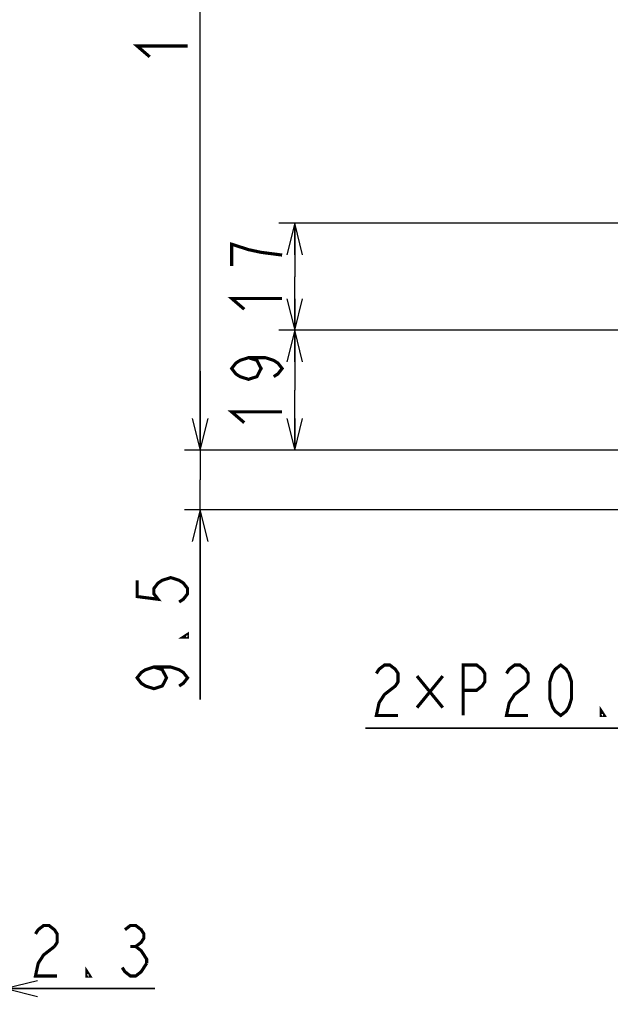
# Model space of a CAD drawing. Extents: x 0 to 420, y 0 to 297.
# Tile 41 of 67: x 212 to 250, y 139 to 202. Entities that reach past the tile are written whole.
import ezdxf

# ---------------------------------------------------------------- set-up
doc = ezdxf.new("R2010")
doc.units = 0
doc.header["$LTSCALE"] = 23.1
doc.layers.get('0').update_dxf_attribs({"linetype": 'CONTINUOUS'})
doc.layers.add('ALL_DIM', color=7, linetype='CONTINUOUS')
doc.dimstyles.get("Standard").update_dxf_attribs({"dimtxt": 2.5, "dimasz": 2.5, "dimexe": 1.25, "dimexo": 0.625, "dimtad": 1, "dimcen": 2.5, "dimazin": 3, "dimtfac": 1, "dimtmove": 0, "dimatfit": 3})

# ---------------------------------------------------------------- blocks, each defined once
blk = doc.blocks.new('_OPEN')
at = {"color": 0, "linetype": 'BYBLOCK'}
for p, q in [((0, 0), (-1, 0.25)), ((-1, -0.25), (0, 0)), ((-1, 0), (0, 0))]:
    blk.add_line(p, q, dxfattribs=at)
blk = doc.blocks.new('*D4')
at = {"layer": 'ALL_DIM', "color": 2, "linetype": 'CONTINUOUS'}
for p, q in [((210.973, 148.342), (210.973, 139.216)), ((211.548, 147.922), (211.548, 139.216)), ((210.973, 140.216), (205.973, 140.216)), ((205.973, 140.216), (211.261, 140.216)), ((220.994, 140.216), (211.261, 140.216)), ((211.548, 140.216), (220.994, 140.216))]:
    blk.add_line(p, q, dxfattribs=at)
at = {"layer": 'ALL_DIM', "color": 2, "linetype": 'CONTINUOUS', "xscale": 2, "yscale": 2, "zscale": 2}
blk.add_blockref('_OPEN', (210.973, 140.216), dxfattribs=at)
at = {"layer": 'ALL_DIM', "color": 2, "linetype": 'CONTINUOUS', "xscale": 2, "yscale": 2, "zscale": 2, "rotation": 180}
blk.add_blockref('_OPEN', (211.548, 140.216), dxfattribs=at)
blk = doc.blocks.new('*D16')
at = {"layer": 'ALL_DIM', "color": 2, "linetype": 'CONTINUOUS'}
for p, q in [((223.873, 174.393), (223.873, 179.393)), ((223.873, 179.393), (223.873, 172.493)), ((265.052, 174.393), (222.873, 174.393)), ((223.873, 158.559), (223.873, 172.493)), ((298.182, 170.593), (222.873, 170.593)), ((223.873, 170.593), (223.873, 158.559))]:
    blk.add_line(p, q, dxfattribs=at)
at = {"layer": 'ALL_DIM', "color": 2, "linetype": 'CONTINUOUS', "xscale": 2, "yscale": 2, "zscale": 2}
for p, rotation in [((223.873, 174.393), 270), ((223.873, 170.593), 90)]:
    blk.add_blockref('_OPEN', p, dxfattribs=dict(at, rotation=rotation))
blk = doc.blocks.new('*D17')
at = {"layer": 'ALL_DIM', "color": 2, "linetype": 'CONTINUOUS'}
for p, q in [((281.111, 236.693), (222.873, 236.693)), ((223.873, 236.693), (223.873, 205.543)), ((223.873, 174.393), (223.873, 205.543)), ((265.052, 174.393), (222.873, 174.393))]:
    blk.add_line(p, q, dxfattribs=at)
at = {"layer": 'ALL_DIM', "color": 2, "linetype": 'CONTINUOUS', "xscale": 2, "yscale": 2, "zscale": 2}
for p, rotation in [((223.873, 236.693), 90), ((223.873, 174.393), 270)]:
    blk.add_blockref('_OPEN', p, dxfattribs=dict(at, rotation=rotation))
blk = doc.blocks.new('*D18')
at = {"layer": 'ALL_DIM', "color": 2, "linetype": 'CONTINUOUS'}
for p, q in [((265.509, 181.993), (228.873, 181.993)), ((229.873, 181.993), (229.873, 178.193)), ((229.873, 174.393), (229.873, 178.193)), ((268.452, 174.393), (228.873, 174.393))]:
    blk.add_line(p, q, dxfattribs=at)
at = {"layer": 'ALL_DIM', "color": 2, "linetype": 'CONTINUOUS', "xscale": 2, "yscale": 2, "zscale": 2}
for p, rotation in [((229.873, 181.993), 90), ((229.873, 174.393), 270)]:
    blk.add_blockref('_OPEN', p, dxfattribs=dict(at, rotation=rotation))
blk = doc.blocks.new('*D19')
at = {"layer": 'ALL_DIM', "color": 2, "linetype": 'CONTINUOUS'}
for p, q in [((285.532, 188.793), (228.873, 188.793)), ((229.873, 188.793), (229.873, 185.393)), ((229.873, 181.993), (229.873, 185.393)), ((265.509, 181.993), (228.873, 181.993))]:
    blk.add_line(p, q, dxfattribs=at)
at = {"layer": 'ALL_DIM', "color": 2, "linetype": 'CONTINUOUS', "xscale": 2, "yscale": 2, "zscale": 2}
for p, rotation in [((229.873, 188.793), 90), ((229.873, 181.993), 270)]:
    blk.add_blockref('_OPEN', p, dxfattribs=dict(at, rotation=rotation))
blk = doc.blocks.new('*D24')
at = {"layer": 'ALL_DIM', "color": 2, "linetype": 'CONTINUOUS'}
for p, q in [((270.292, 187.793), (270.292, 155.748)), ((286.532, 187.793), (286.532, 155.748)), ((270.292, 156.748), (234.364, 156.748)), ((234.364, 156.748), (278.412, 156.748)), ((291.532, 156.748), (278.412, 156.748)), ((286.532, 156.748), (291.532, 156.748))]:
    blk.add_line(p, q, dxfattribs=at)
at = {"layer": 'ALL_DIM', "color": 2, "linetype": 'CONTINUOUS', "xscale": 2, "yscale": 2, "zscale": 2}
blk.add_blockref('_OPEN', (270.292, 156.748), dxfattribs=at)
at = {"layer": 'ALL_DIM', "color": 2, "linetype": 'CONTINUOUS', "xscale": 2, "yscale": 2, "zscale": 2, "rotation": 180}
blk.add_blockref('_OPEN', (286.532, 156.748), dxfattribs=at)

msp = doc.modelspace()

# ---------------------------------------------------------------- linework, layer by layer
at = {"layer": 'ALL_DIM', "color": 2, "linetype": 'CONTINUOUS', "const_width": 0.2}
for points in [[(220.673, 199.351), (219.873, 200.039), (223.073, 200.039)], [(229.073, 186.769), (227.74, 186.941), (226.94, 187.113), (226.406, 187.285), (225.873, 187.457), (225.873, 186.081)], [(226.673, 183.329), (225.873, 184.017), (229.073, 184.017)], [(226.94, 180.257), (227.473, 180.085), (227.74, 179.569), (227.473, 179.053), (226.94, 178.881), (226.406, 179.053), (226.14, 179.225), (225.873, 179.569), (226.14, 179.913), (226.406, 180.085), (226.94, 180.257), (228.006, 180.257), (228.54, 180.085), (228.806, 179.913), (229.073, 179.569), (228.806, 179.225), (228.54, 179.053)], [(226.673, 176.129), (225.873, 176.817), (229.073, 176.817)], [(219.873, 166.127), (219.873, 165.095), (221.206, 164.923), (220.94, 165.267), (220.94, 165.611), (221.206, 165.955), (221.473, 166.127), (222.006, 166.299), (222.54, 166.127), (222.806, 165.955), (223.073, 165.611), (223.073, 165.267), (222.806, 164.923), (222.54, 164.751)], [(223.073, 162.687), (223.073, 162.515), (222.806, 162.515), (223.073, 162.687)], [(220.94, 160.623), (221.473, 160.451), (221.74, 159.935), (221.473, 159.419), (220.94, 159.247), (220.406, 159.419), (220.14, 159.591), (219.873, 159.935), (220.14, 160.279), (220.406, 160.451), (220.94, 160.623), (222.006, 160.623), (222.54, 160.451), (222.806, 160.279), (223.073, 159.935), (222.806, 159.591), (222.54, 159.419)], [(235.052, 160.215), (235.224, 160.482), (235.568, 160.748), (235.912, 160.748), (236.256, 160.482), (236.428, 160.215), (236.428, 159.682), (236.256, 159.415), (235.912, 159.148), (235.568, 158.882), (235.224, 158.348), (235.052, 157.548), (236.428, 157.548)], [(240.556, 157.548), (240.556, 160.748), (241.416, 160.748), (241.76, 160.482), (241.932, 160.215), (241.932, 159.682), (241.76, 159.415), (241.416, 159.148), (240.556, 159.148)], [(243.308, 160.215), (243.48, 160.482), (243.824, 160.748), (244.168, 160.748), (244.512, 160.482), (244.684, 160.215), (244.684, 159.682), (244.512, 159.415), (244.168, 159.148), (243.824, 158.882), (243.48, 158.348), (243.308, 157.548), (244.684, 157.548)], [(246.748, 157.548), (246.404, 157.815), (246.232, 158.082), (246.06, 158.615), (246.06, 159.682), (246.232, 160.215), (246.404, 160.482), (246.748, 160.748), (247.092, 160.482), (247.264, 160.215), (247.436, 159.682), (247.436, 158.615), (247.264, 158.082), (247.092, 157.815), (246.748, 157.548)], [(237.632, 160.048), (239.266, 158.048)], [(239.266, 160.048), (237.632, 158.048)], [(249.5, 157.548), (249.328, 157.548), (249.328, 157.815), (249.5, 157.548)], [(213.426, 143.683), (213.598, 143.95), (213.942, 144.216), (214.286, 144.216), (214.63, 143.95), (214.802, 143.683), (214.802, 143.15), (214.63, 142.883)], [(219.102, 143.95), (219.446, 144.216), (219.79, 144.216), (220.134, 143.95), (220.306, 143.683), (220.306, 143.416), (220.134, 143.15), (219.79, 142.883), (220.134, 142.616), (220.306, 142.35), (220.478, 142.083), (220.478, 141.816)], [(214.63, 142.883), (213.942, 142.35), (213.598, 141.816), (213.426, 141.016), (214.802, 141.016)], [(219.446, 142.883), (219.79, 142.883)], [(220.478, 141.816), (220.134, 141.283), (219.79, 141.016), (219.446, 141.016), (219.102, 141.283), (218.93, 141.55)], [(216.866, 141.016), (216.694, 141.016), (216.694, 141.283), (216.866, 141.016)]]:
    msp.add_lwpolyline(points, dxfattribs=at)

# ---------------------------------------------------------------- dimensions: what is measured, and where the dimension line sits
at = {"layer": 'ALL_DIM', "color": 2, "linetype": 'CONTINUOUS'}
for base, p1, p2, angle, picture, middle in [((223.873, 174.393), (282.111, 236.693), (266.052, 174.393), 270, '*D17', (223.873, 198.663)), ((229.873, 181.993), (286.532, 188.793), (266.509, 181.993), 270, '*D19', (229.873, 182.641)), ((229.873, 174.393), (266.509, 181.993), (269.452, 174.393), 270, '*D18', (229.873, 175.441)), ((223.873, 170.593), (266.052, 174.393), (299.182, 170.593), 270, '*D16', (223.873, 158.559)), ((210.973212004, 140.216384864), (211.548212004, 148.921543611), (210.973212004, 149.341543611), 180, '*D4', (212.738294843, 140.216384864))]:
    dim = msp.add_linear_dim(base=base, p1=p1, p2=p2, angle=angle, dimstyle='Standard', dxfattribs=at)
    dim.commit()
    dim.dimension.update_dxf_attribs({"geometry": picture, "text_midpoint": middle, "dimtype": 128})
dim = msp.add_linear_dim(base=(286.532, 156.748), p1=(270.292, 188.793), p2=(286.532, 188.793), dimstyle='Standard', dxfattribs=at)
dim.commit()
dim.dimension.update_dxf_attribs({"geometry": '*D24', "text_midpoint": (234.364, 156.748), "dimtype": 128})

doc.saveas('drawing.dxf')
